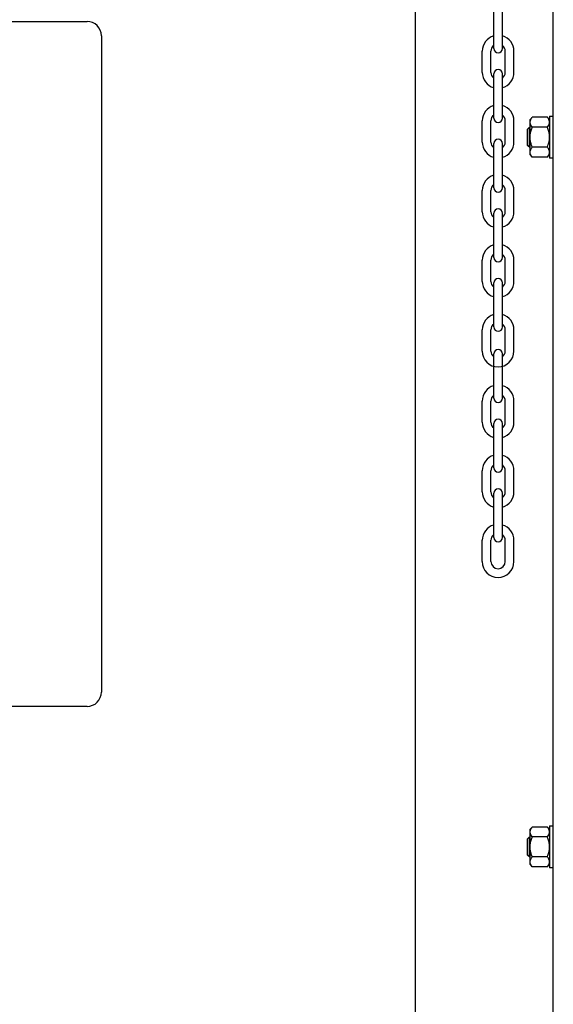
# Model space of a CAD drawing. Header units: inches. Extents: x 170 to 312, y 215 to 248.
# Tile 220 of 256: x 275.942 to 276.404, y 221.884 to 222.735. Entities that reach past the tile are written whole.
import ezdxf

# ---------------------------------------------------------------- set-up
doc = ezdxf.new("R2010")
doc.units = ezdxf.units.IN
doc.header["$LTSCALE"] = 0.25
doc.header["$MEASUREMENT"] = 0
doc.layers.add('MOTOR LH', color=7, linetype='Continuous')

msp = doc.modelspace()

# ---------------------------------------------------------------- linework, layer by layer
at = {"layer": 'MOTOR LH'}
for p, q in [((276.28505, 220.41698), (276.28505, 224.61169)), ((276.40441, 220.68357), (276.40441, 224.61088)), ((276.35283, 222.71055), (276.35283, 222.74883)), ((276.36034, 222.71055), (276.36034, 222.74883)), ((275.5097, 222.73388), (276.00064, 222.73388)), ((276.01311, 222.7214), (276.01311, 222.1538)), ((276.34285, 222.68977), (276.34285, 222.70808)), ((276.35036, 222.68977), (276.35036, 222.70808)), ((276.36282, 222.68977), (276.36282, 222.70808)), ((276.37032, 222.68977), (276.37032, 222.70808)), ((276.35283, 222.6503), (276.35283, 222.68858)), ((276.36034, 222.6503), (276.36034, 222.68858)), ((276.34285, 222.62951), (276.34285, 222.64783)), ((276.35036, 222.62951), (276.35036, 222.64783)), ((276.36282, 222.62951), (276.36282, 222.64783)), ((276.37032, 222.62951), (276.37032, 222.64783)), ((276.38426, 222.61877), (276.38426, 222.64862)), ((276.39926, 222.65092), (276.38618, 222.65092)), ((276.40117, 222.6518), (276.40117, 222.61559)), ((276.38208, 222.62673), (276.38208, 222.64066)), ((276.38364, 222.62517), (276.38364, 222.64222)), ((276.39926, 222.64231), (276.38618, 222.64231)), ((276.35283, 222.59004), (276.35283, 222.62832)), ((276.36034, 222.59004), (276.36034, 222.62832)), ((276.39926, 222.62508), (276.38618, 222.62508)), ((276.39926, 222.61647), (276.38618, 222.61647)), ((276.34285, 222.56926), (276.34285, 222.58757)), ((276.35036, 222.56926), (276.35036, 222.58757)), ((276.36282, 222.56926), (276.36282, 222.58757)), ((276.37032, 222.56926), (276.37032, 222.58757)), ((276.35283, 222.52979), (276.35283, 222.56807)), ((276.36034, 222.52979), (276.36034, 222.56807)), ((276.34285, 222.509), (276.34285, 222.52732)), ((276.35036, 222.509), (276.35036, 222.52732)), ((276.36282, 222.509), (276.36282, 222.52732)), ((276.37032, 222.509), (276.37032, 222.52732)), ((276.35283, 222.46954), (276.35283, 222.50781)), ((276.36034, 222.46954), (276.36034, 222.50781)), ((276.34285, 222.44875), (276.34285, 222.46706)), ((276.35036, 222.44875), (276.35036, 222.46706)), ((276.36282, 222.44875), (276.36282, 222.46706)), ((276.37032, 222.44875), (276.37032, 222.46706)), ((276.35283, 222.408), (276.35283, 222.44628)), ((276.36034, 222.408), (276.36034, 222.44628)), ((276.34285, 222.38721), (276.34285, 222.40553)), ((276.35036, 222.38721), (276.35036, 222.40553)), ((276.36282, 222.38721), (276.36282, 222.40553)), ((276.37032, 222.38721), (276.37032, 222.40553)), ((276.35283, 222.34774), (276.35283, 222.38602)), ((276.36034, 222.34774), (276.36034, 222.38602)), ((276.34285, 222.32696), (276.34285, 222.34527)), ((276.35036, 222.32696), (276.35036, 222.34527)), ((276.36282, 222.32696), (276.36282, 222.34527)), ((276.37032, 222.32696), (276.37032, 222.34527)), ((276.35283, 222.28749), (276.35283, 222.32577)), ((276.36034, 222.28749), (276.36034, 222.32577)), ((276.34285, 222.2667), (276.34285, 222.28502)), ((276.35036, 222.2667), (276.35036, 222.28502)), ((276.36282, 222.2667), (276.36282, 222.28502)), ((276.37032, 222.2667), (276.37032, 222.28502)), ((276.00064, 222.14133), (275.5097, 222.14133)), ((276.38426, 222.00492), (276.38426, 222.03476)), ((276.39926, 222.03706), (276.38618, 222.03706)), ((276.40117, 222.03794), (276.40117, 222.00173)), ((276.38208, 222.01287), (276.38208, 222.0268)), ((276.38364, 222.01131), (276.38364, 222.02836)), ((276.39926, 222.02845), (276.38618, 222.02845)), ((276.39926, 222.01122), (276.38618, 222.01122)), ((276.39926, 222.00261), (276.38618, 222.00261))]:
    msp.add_line(p, q, dxfattribs=at)
for centre, radius, start, end in [((276.00064, 222.7214), 0.01248, 0, 90), ((276.35659, 222.70808), 0.01374, 105.86272, 180), ((276.35659, 222.70808), 0.01374, 0, 74.13728), ((276.35659, 222.70808), 0.00623, 127.08084, 180), ((276.35659, 222.70808), 0.00623, 0, 52.91916), ((276.35659, 222.71055), 0.00375, 180, 0), ((276.35659, 222.68977), 0.01374, 180, 254.13728), ((276.35659, 222.68977), 0.00623, 180, 232.91916), ((276.35659, 222.68858), 0.00375, 0, 180), ((276.35659, 222.68977), 0.01374, 285.86272, 0), ((276.35659, 222.68977), 0.00623, 307.08084, 0), ((276.35659, 222.64783), 0.01374, 105.86272, 180), ((276.35659, 222.64783), 0.01374, 0, 74.13728), ((276.35659, 222.64783), 0.00623, 127.08084, 180), ((276.35659, 222.6503), 0.00375, 180, 0), ((276.35659, 222.64783), 0.00623, 0, 52.91916), ((276.35659, 222.62951), 0.01374, 180, 254.13728), ((276.35659, 222.62951), 0.00623, 180, 232.91916), ((276.35659, 222.62832), 0.00375, 0, 180), ((276.35659, 222.62951), 0.01374, 285.86272, 0), ((276.35659, 222.62951), 0.00623, 307.08084, 0), ((276.35659, 222.58757), 0.01374, 105.86272, 180), ((276.35659, 222.58757), 0.01374, 0, 74.13728), ((276.35659, 222.58757), 0.00623, 127.08084, 180), ((276.35659, 222.59004), 0.00375, 180, 0), ((276.35659, 222.58757), 0.00623, 0, 52.91916), ((276.35659, 222.56926), 0.01374, 180, 254.13728), ((276.35659, 222.56926), 0.00623, 180, 232.91916), ((276.35659, 222.56807), 0.00375, 0, 180), ((276.35659, 222.56926), 0.01374, 285.86272, 0), ((276.35659, 222.56926), 0.00623, 307.08084, 0), ((276.35659, 222.52732), 0.01374, 105.86272, 180), ((276.35659, 222.52732), 0.01374, 0, 74.13728), ((276.35659, 222.52732), 0.00623, 127.08084, 180), ((276.35659, 222.52979), 0.00375, 180, 0), ((276.35659, 222.52732), 0.00623, 0, 52.91916), ((276.35659, 222.509), 0.01374, 180, 254.13728), ((276.35659, 222.509), 0.00623, 180, 232.91916), ((276.35659, 222.50781), 0.00375, 0, 180), ((276.35659, 222.509), 0.01374, 285.86272, 0), ((276.35659, 222.509), 0.00623, 307.08084, 0), ((276.35659, 222.46706), 0.01374, 105.86272, 180), ((276.35659, 222.46706), 0.01374, 0, 74.13728), ((276.35659, 222.46706), 0.00623, 127.08084, 180), ((276.35659, 222.46954), 0.00375, 180, 0), ((276.35659, 222.46706), 0.00623, 0, 52.91916), ((276.35659, 222.44875), 0.01374, 180, 0), ((276.35659, 222.44875), 0.00623, 180, 232.91916), ((276.35659, 222.44628), 0.00375, 0, 180), ((276.35659, 222.44875), 0.00623, 307.08084, 0), ((276.35659, 222.40553), 0.01374, 105.86272, 180), ((276.35659, 222.40553), 0.01374, 0, 74.13728), ((276.35659, 222.40553), 0.00623, 127.08084, 180), ((276.35659, 222.408), 0.00375, 180, 0), ((276.35659, 222.40553), 0.00623, 0, 52.91916), ((276.35659, 222.38602), 0.00375, 0, 180), ((276.35659, 222.38721), 0.01374, 180, 254.13728), ((276.35659, 222.38721), 0.00623, 180, 232.91916), ((276.35659, 222.38721), 0.01374, 285.86272, 0), ((276.35659, 222.38721), 0.00623, 307.08084, 0), ((276.35659, 222.34527), 0.01374, 105.86272, 180), ((276.35659, 222.34527), 0.01374, 0, 74.13728), ((276.35659, 222.34527), 0.00623, 127.08084, 180), ((276.35659, 222.34774), 0.00375, 180, 0), ((276.35659, 222.34527), 0.00623, 0, 52.91916), ((276.35659, 222.32577), 0.00375, 0, 180), ((276.35659, 222.32696), 0.01374, 180, 254.13728), ((276.35659, 222.32696), 0.00623, 180, 232.91916), ((276.35659, 222.32696), 0.01374, 285.86272, 0), ((276.35659, 222.32696), 0.00623, 307.08084, 0), ((276.35659, 222.28502), 0.01374, 105.86272, 180), ((276.35659, 222.28502), 0.01374, 0, 74.13728), ((276.35659, 222.28502), 0.00623, 127.08084, 180), ((276.35659, 222.28749), 0.00375, 180, 0), ((276.35659, 222.28502), 0.00623, 0, 52.91916), ((276.35659, 222.2667), 0.01374, 180, 0), ((276.35659, 222.2667), 0.00623, 180, 0), ((276.00064, 222.1538), 0.01248, 270, 0)]:
    msp.add_arc(centre, radius, start, end, dxfattribs=at)
for points in [[(276.38426, 222.64862), (276.38618, 222.65092)], [(276.39926, 222.65092), (276.40117, 222.64862)], [(276.40117, 222.6518), (276.40441, 222.6518)], [(276.38208, 222.64066), (276.38364, 222.64222)], [(276.38364, 222.64222), (276.38426, 222.64222)], [(276.38364, 222.62517), (276.38208, 222.62673)], [(276.38426, 222.62517), (276.38364, 222.62517)], [(276.38618, 222.61647), (276.38426, 222.61877)], [(276.40117, 222.61877), (276.39926, 222.61647)], [(276.40441, 222.61559), (276.40117, 222.61559)], [(276.38426, 222.03476), (276.38618, 222.03706)], [(276.39926, 222.03706), (276.40117, 222.03476)], [(276.40117, 222.03794), (276.40441, 222.03794)], [(276.38208, 222.0268), (276.38364, 222.02836)], [(276.38364, 222.02836), (276.38426, 222.02836)], [(276.38364, 222.01131), (276.38208, 222.01287)], [(276.38426, 222.01131), (276.38364, 222.01131)], [(276.38618, 222.00261), (276.38426, 222.00492)], [(276.40117, 222.00492), (276.39926, 222.00261)], [(276.40441, 222.00173), (276.40117, 222.00173)]]:
    msp.add_open_spline(points, degree=1, dxfattribs=at)
for points, knots in [([(276.38426, 222.64662), (276.38431, 222.64714), (276.38443, 222.6482), (276.38518, 222.64964), (276.38587, 222.65053), (276.38618, 222.65092)], [0, 0, 0, 0, 0.3536518, 0.7166861, 1, 1, 1, 1]), ([(276.38618, 222.64231), (276.38573, 222.64289), (276.38484, 222.64407), (276.38431, 222.64554), (276.38427, 222.6464), (276.38426, 222.64662)], [0, 0, 0, 0, 0.421515, 0.852912, 1, 1, 1, 1]), ([(276.40117, 222.64662), (276.40112, 222.64714), (276.40101, 222.6482), (276.40025, 222.64964), (276.39956, 222.65053), (276.39926, 222.65092)], [0, 0, 0, 0, 0.3536518, 0.7166861, 1, 1, 1, 1]), ([(276.39926, 222.64231), (276.3997, 222.64289), (276.40059, 222.64407), (276.40113, 222.64554), (276.40116, 222.6464), (276.40117, 222.64662)], [0, 0, 0, 0, 0.421515, 0.852912, 1, 1, 1, 1]), ([(276.38426, 222.6337), (276.38426, 222.63397), (276.38428, 222.63537), (276.38466, 222.63792), (276.38545, 222.64049), (276.38603, 222.64194), (276.38618, 222.64231)], [0, 0, 0, 0, 0.093623, 0.473918, 0.864502, 1, 1, 1, 1]), ([(276.40117, 222.6337), (276.40117, 222.63397), (276.40115, 222.63537), (276.40077, 222.63792), (276.39999, 222.64049), (276.39941, 222.64194), (276.39926, 222.64231)], [0, 0, 0, 0, 0.093623, 0.473917, 0.864503, 1, 1, 1, 1]), ([(276.38618, 222.62508), (276.38589, 222.62581), (276.38522, 222.62754), (276.38444, 222.63042), (276.38432, 222.63259), (276.38426, 222.6337)], [0, 0, 0, 0, 0.2644601, 0.6278669, 1, 1, 1, 1]), ([(276.39926, 222.62508), (276.39954, 222.62581), (276.40022, 222.62754), (276.40099, 222.63042), (276.40111, 222.63259), (276.40117, 222.6337)], [0, 0, 0, 0, 0.2644601, 0.6278669, 1, 1, 1, 1]), ([(276.38426, 222.62077), (276.38431, 222.6213), (276.38443, 222.62236), (276.38518, 222.6238), (276.38587, 222.62469), (276.38618, 222.62508)], [0, 0, 0, 0, 0.353652, 0.716686, 1, 1, 1, 1]), ([(276.38618, 222.61647), (276.38573, 222.61705), (276.38484, 222.61823), (276.38431, 222.6197), (276.38427, 222.62056), (276.38426, 222.62077)], [0, 0, 0, 0, 0.4215143, 0.8529112, 1, 1, 1, 1]), ([(276.40117, 222.62077), (276.40112, 222.6213), (276.40101, 222.62236), (276.40025, 222.6238), (276.39956, 222.62469), (276.39926, 222.62508)], [0, 0, 0, 0, 0.353652, 0.716686, 1, 1, 1, 1]), ([(276.39926, 222.61647), (276.3997, 222.61705), (276.40059, 222.61823), (276.40113, 222.6197), (276.40116, 222.62056), (276.40117, 222.62077)], [0, 0, 0, 0, 0.421515, 0.852911, 1, 1, 1, 1]), ([(276.38426, 222.03276), (276.38431, 222.03328), (276.38443, 222.03434), (276.38518, 222.03578), (276.38587, 222.03667), (276.38618, 222.03706)], [0, 0, 0, 0, 0.353643, 0.716678, 1, 1, 1, 1]), ([(276.38618, 222.02845), (276.38573, 222.02903), (276.38484, 222.03021), (276.38431, 222.03168), (276.38427, 222.03254), (276.38426, 222.03276)], [0, 0, 0, 0, 0.421515, 0.852903, 1, 1, 1, 1]), ([(276.40117, 222.03276), (276.40112, 222.03328), (276.40101, 222.03434), (276.40025, 222.03578), (276.39956, 222.03667), (276.39926, 222.03706)], [0, 0, 0, 0, 0.353643, 0.716678, 1, 1, 1, 1]), ([(276.39926, 222.02845), (276.3997, 222.02903), (276.40059, 222.03021), (276.40113, 222.03168), (276.40116, 222.03254), (276.40117, 222.03276)], [0, 0, 0, 0, 0.421515, 0.852903, 1, 1, 1, 1]), ([(276.38426, 222.01984), (276.38426, 222.02011), (276.38428, 222.02152), (276.38466, 222.02406), (276.38545, 222.02663), (276.38603, 222.02808), (276.38618, 222.02845)], [0, 0, 0, 0, 0.093621, 0.47391, 0.864488, 1, 1, 1, 1]), ([(276.40117, 222.01984), (276.40117, 222.02011), (276.40115, 222.02152), (276.40077, 222.02406), (276.39999, 222.02663), (276.39941, 222.02808), (276.39926, 222.02845)], [0, 0, 0, 0, 0.093621, 0.473909, 0.864488, 1, 1, 1, 1]), ([(276.38618, 222.01122), (276.38589, 222.01195), (276.38522, 222.01368), (276.38444, 222.01656), (276.38432, 222.01873), (276.38426, 222.01984)], [0, 0, 0, 0, 0.264448, 0.627861, 1, 1, 1, 1]), ([(276.39926, 222.01122), (276.39954, 222.01195), (276.40022, 222.01368), (276.40099, 222.01656), (276.40111, 222.01873), (276.40117, 222.01984)], [0, 0, 0, 0, 0.264448, 0.627861, 1, 1, 1, 1]), ([(276.38426, 222.00691), (276.38431, 222.00744), (276.38443, 222.0085), (276.38518, 222.00994), (276.38587, 222.01083), (276.38618, 222.01122)], [0, 0, 0, 0, 0.3536432, 0.7166774, 1, 1, 1, 1]), ([(276.38618, 222.00261), (276.38573, 222.00319), (276.38484, 222.00437), (276.38431, 222.00584), (276.38427, 222.0067), (276.38426, 222.00691)], [0, 0, 0, 0, 0.421514, 0.852902, 1, 1, 1, 1]), ([(276.40117, 222.00691), (276.40112, 222.00744), (276.40101, 222.0085), (276.40025, 222.00994), (276.39956, 222.01083), (276.39926, 222.01122)], [0, 0, 0, 0, 0.3536432, 0.7166774, 1, 1, 1, 1]), ([(276.39926, 222.00261), (276.3997, 222.00319), (276.40059, 222.00437), (276.40113, 222.00584), (276.40116, 222.0067), (276.40117, 222.00691)], [0, 0, 0, 0, 0.4215146, 0.8529022, 1, 1, 1, 1])]:
    msp.add_open_spline(points, degree=3, knots=knots, dxfattribs=at)

doc.saveas('drawing.dxf')
